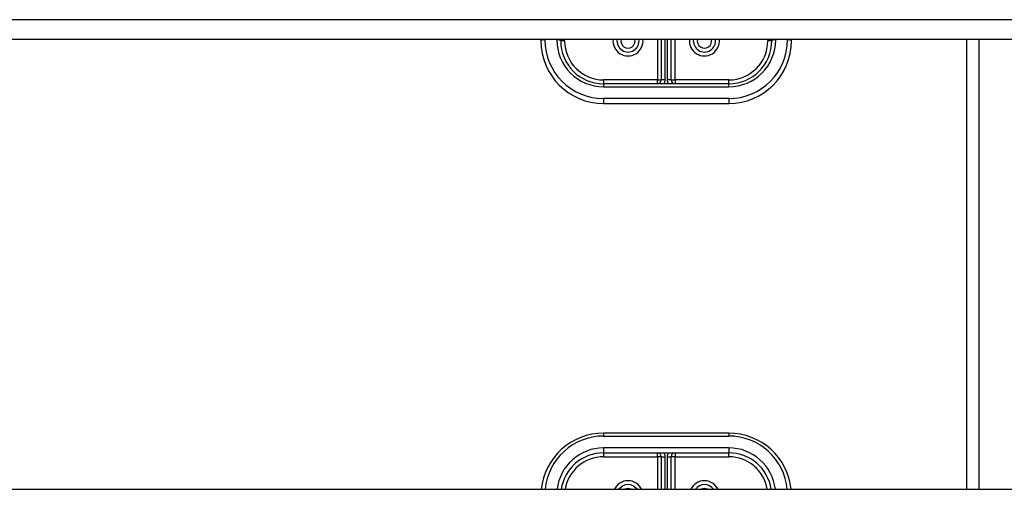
# Model space of a CAD drawing. Header units: inches. Extents: x 64.1 to 160.1, y 39 to 77.3.
# Tile 61 of 65: x 143.9 to 151.8, y 67.2 to 70.9. Entities that reach past the tile are written whole.
import ezdxf

# ---------------------------------------------------------------- set-up
doc = ezdxf.new("R2010")
doc.units = ezdxf.units.IN
doc.header["$MEASUREMENT"] = 0
doc.layers.add('Visible Edges(ANSI)', color=7, linetype='Continuous', lineweight=25)
doc.layers.add('Visible Tangent Edges(ANSI)', color=7, linetype='Continuous', lineweight=25)

msp = doc.modelspace()

# ---------------------------------------------------------------- linework, layer by layer
at = {"layer": 'Visible Edges(ANSI)'}
for p, q in [((155.0718, 70.7739), (112.9379, 70.7739)), ((148.0718, 70.7739), (148.0718, 70.7616)), ((148.2293, 70.7616), (148.2293, 70.7739)), ((149.0324, 70.7739), (149.0324, 70.4506)), ((149.1111, 70.4506), (149.1111, 70.7739)), ((149.9143, 70.7739), (149.9143, 70.7616)), ((150.0718, 70.7616), (150.0718, 70.7739)), ((151.5718, 67.1832), (151.5718, 70.7739)), ((149.5718, 70.4191), (148.5718, 70.4191)), ((148.5718, 70.2616), (149.5718, 70.2616)), ((149.5718, 67.6317), (148.5718, 67.6317)), ((148.5718, 67.4742), (149.5718, 67.4742)), ((149.0324, 67.4427), (149.0324, 67.1832)), ((149.1111, 67.1832), (149.1111, 67.4427)), ((112.9379, 67.1832), (155.0718, 67.1832))]:
    msp.add_line(p, q, dxfattribs=at)
for centre, radius, start, end in [((148.5718, 70.7616), 0.5, 180, 270), ((148.5718, 70.7616), 0.3425, 180, 270), ((148.7667, 70.7616), 0.0886, 172.04133, 7.95867), ((149.3769, 70.7616), 0.0886, 172.04133, 7.95867), ((149.5718, 70.7616), 0.3425, 270, 0), ((149.5718, 70.7616), 0.5, 270, 0), ((149.0009, 70.4506), 0.0315, 270, 0), ((149.1426, 70.4506), 0.0315, 180, 270), ((148.5718, 67.1317), 0.5, 90, 174.09601), ((149.5718, 67.1317), 0.5, 5.90399, 90), ((148.5718, 67.1317), 0.3425, 90, 171.36411), ((149.0009, 67.4427), 0.0315, 0, 90), ((149.1426, 67.4427), 0.0315, 90, 180), ((149.5718, 67.1317), 0.3425, 8.63589, 90), ((148.7667, 67.1317), 0.0886, 35.4926, 144.5074), ((149.3769, 67.1317), 0.0886, 35.4926, 144.5074)]:
    msp.add_arc(centre, radius, start, end, dxfattribs=at)
at = {"layer": 'Visible Tangent Edges(ANSI)'}
for p, q in [((155.0718, 70.9308), (112.9379, 70.9308)), ((148.1033, 70.7697), (148.1033, 70.7739)), ((148.1978, 70.7739), (148.1978, 70.7697)), ((148.2607, 70.7616), (148.2293, 70.7616)), ((148.2607, 70.7616), (148.2607, 70.7739)), ((149.0009, 70.7739), (149.0009, 70.4506)), ((149.0639, 70.4506), (149.0639, 70.7739)), ((149.0796, 70.7739), (149.0796, 70.4506)), ((149.1426, 70.4506), (149.1426, 70.7739)), ((149.8828, 70.7739), (149.8828, 70.7616)), ((149.9143, 70.7616), (149.8828, 70.7616)), ((149.9458, 70.7697), (149.9458, 70.7739)), ((150.0403, 70.7739), (150.0403, 70.7697)), ((151.4728, 67.1832), (151.4728, 70.7739)), ((149.0009, 70.4506), (148.5718, 70.4506)), ((148.5718, 70.4506), (148.5718, 70.4191)), ((149.0009, 70.4191), (149.0009, 70.4506)), ((149.0009, 70.4506), (149.0324, 70.4506)), ((149.0639, 70.4506), (149.0324, 70.4506)), ((149.1111, 70.4506), (149.0796, 70.4506)), ((149.1111, 70.4506), (149.1426, 70.4506)), ((149.5718, 70.4506), (149.1426, 70.4506)), ((149.1426, 70.4506), (149.1426, 70.4191)), ((149.5718, 70.4191), (149.5718, 70.4506)), ((148.5718, 70.4191), (148.5718, 70.3957)), ((148.5718, 70.3957), (149.5718, 70.3957)), ((149.5718, 70.3957), (149.5718, 70.4191)), ((149.5718, 70.3012), (148.5718, 70.3012)), ((148.5718, 70.3012), (148.5718, 70.2616)), ((149.5718, 70.3012), (149.5718, 70.2616)), ((148.5718, 67.6317), (148.5718, 67.6083)), ((149.5718, 67.6317), (149.5718, 67.6083)), ((148.5718, 67.6083), (149.5718, 67.6083)), ((149.5718, 67.5138), (148.5718, 67.5138)), ((148.5718, 67.5138), (148.5718, 67.4742)), ((148.5718, 67.4742), (148.5718, 67.4427)), ((149.0009, 67.4427), (149.0009, 67.4742)), ((149.1426, 67.4742), (149.1426, 67.4427)), ((149.5718, 67.5138), (149.5718, 67.4742)), ((149.5718, 67.4427), (149.5718, 67.4742)), ((148.5718, 67.4427), (149.0009, 67.4427)), ((149.0009, 67.4427), (149.0009, 67.1832)), ((149.0324, 67.4427), (149.0009, 67.4427)), ((149.0324, 67.4427), (149.0639, 67.4427)), ((149.0639, 67.1832), (149.0639, 67.4427)), ((149.0796, 67.4427), (149.0796, 67.1832)), ((149.0796, 67.4427), (149.1111, 67.4427)), ((149.1426, 67.4427), (149.1111, 67.4427)), ((149.1426, 67.4427), (149.5718, 67.4427)), ((149.1426, 67.1832), (149.1426, 67.4427))]:
    msp.add_line(p, q, dxfattribs=at)
for centre, radius, start, end in [((148.5718, 70.7697), 0.4685, 180, 270), ((148.5718, 70.7697), 0.374, 180, 270), ((148.5718, 70.7616), 0.311, 180, 270), ((148.7667, 70.7616), 0.1201, 174.13749, 5.86251), ((148.7667, 70.7616), 0.0571, 167.59329, 12.40671), ((149.3769, 70.7616), 0.1201, 174.13749, 5.86251), ((149.3769, 70.7616), 0.0571, 167.59329, 12.40671), ((149.5718, 70.7697), 0.4685, 270, 0), ((149.5718, 70.7697), 0.374, 270, 0), ((149.5718, 70.7616), 0.311, 270, 0), ((149.0009, 70.4506), 0.063, 330, 0), ((149.1426, 70.4506), 0.063, 180, 210), ((148.5718, 67.1398), 0.4685, 90, 174.684), ((149.5718, 67.1398), 0.4685, 5.316, 90), ((148.5718, 67.1398), 0.374, 90, 173.33555), ((149.0009, 67.4427), 0.063, 0, 30), ((149.1426, 67.4427), 0.063, 150, 180), ((149.5718, 67.1398), 0.374, 6.66445, 90), ((148.5718, 67.1317), 0.311, 90, 170.48184), ((149.5718, 67.1317), 0.311, 9.51816, 90), ((148.7667, 67.1317), 0.1201, 25.36035, 154.63965), ((149.3769, 67.1317), 0.1201, 25.36035, 154.63965), ((148.7667, 67.1317), 0.0571, 64.28027, 115.71973), ((149.3769, 67.1317), 0.0571, 64.28027, 115.71973)]:
    msp.add_arc(centre, radius, start, end, dxfattribs=at)
for centre, major_axis, start_param, end_param in [((148.1033, 70.7616), (-0.0315, 0), 4.712389, 6.283185), ((148.1978, 70.7616), (0.0315, 0), 0, 1.570796), ((149.9458, 70.7616), (-0.0315, 0), 4.712389, 6.283185), ((150.0403, 70.7616), (0.0315, 0), 0, 1.570796)]:
    msp.add_ellipse(centre, major_axis=major_axis, ratio=0.254784, start_param=start_param, end_param=end_param, dxfattribs=at)

doc.saveas('drawing.dxf')
